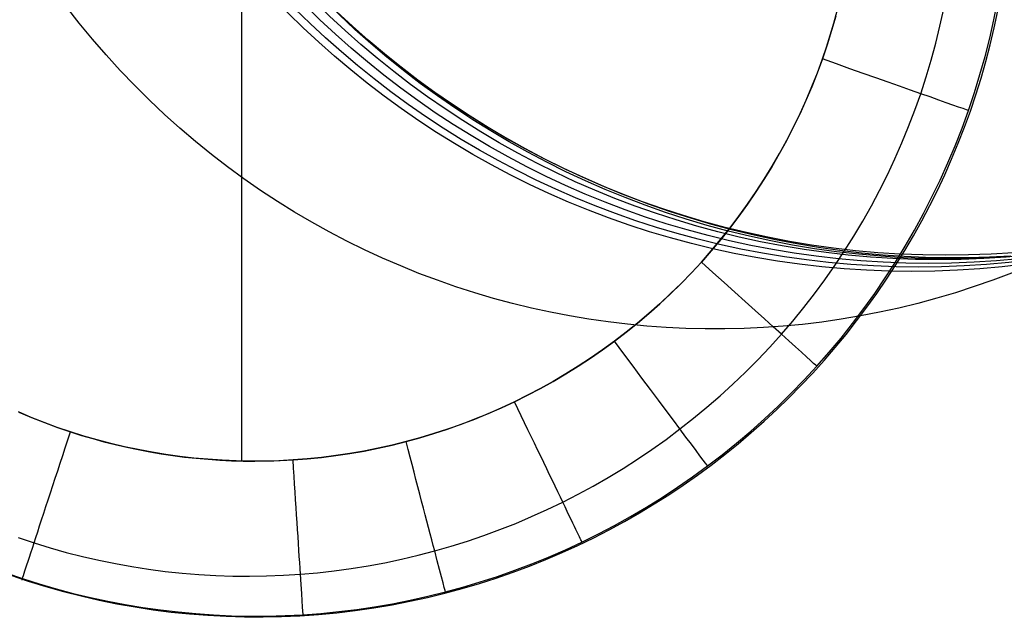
# Model space of a CAD drawing. Extents: x 35614 to 36526, y 4034 to 4838.
# Tile 1 of 79: x 35781 to 35800, y 4123 to 4135. Entities that reach past the tile are written whole.
import ezdxf

# ---------------------------------------------------------------- set-up
doc = ezdxf.new("R2010")
doc.units = 0
doc.layers.add('PREDEFINITO', color=7, linetype='CONTINUOUS')

msp = doc.modelspace()

# ---------------------------------------------------------------- linework, layer by layer
at = {"layer": 'PREDEFINITO'}
for p, q in [((35784.89645224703, 4126.507074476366, -506.3228294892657), (35784.89645224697, 4149.305153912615, -506.3226989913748)), ((35798.35073293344, 4134.890665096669, -505.5644587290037), (35798.42301647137, 4135.22191095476, -505.5676706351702)), ((35799.38874441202, 4135.012317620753, -503.6824784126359), (35799.4600978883, 4135.369371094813, -503.6918913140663)), ((35786.7523815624, 4135.141805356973, -171.6564491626), (35787.08689177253, 4134.834398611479, -171.6564491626)), ((35796.34204457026, 4135.08271992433, -506.322775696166), (35796.26347265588, 4134.805075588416, -506.322777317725)), ((35796.30468753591, 4134.947369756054, -506.3227764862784), (35796.36828522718, 4135.181860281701, -506.3227751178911)), ((35799.39760038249, 4134.854176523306, -503.6765999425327), (35799.46757175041, 4135.182434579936, -503.6855976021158)), ((35787.08689177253, 4134.834398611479, -171.6564491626), (35787.42802190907, 4134.537194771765, -171.6564491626)), ((35796.23630797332, 4134.714870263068, -506.3227778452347), (35796.30468753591, 4134.947369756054, -506.3227764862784)), ((35798.27024732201, 4134.561450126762, -505.5611778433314), (35798.35073293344, 4134.890665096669, -505.5644587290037)), ((35799.30850005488, 4134.657379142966, -503.6728675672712), (35799.38874441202, 4135.012317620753, -503.6824784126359)), ((35799.32015912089, 4134.528387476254, -503.6674529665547), (35799.39760038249, 4134.854176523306, -503.6765999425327)), ((35796.163236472, 4134.484572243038, -506.3227791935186), (35796.23630797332, 4134.714870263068, -506.3227778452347)), ((35796.26347265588, 4134.805075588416, -506.322777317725), (35796.17796787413, 4134.529665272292, -506.3227789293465)), ((35799.21941566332, 4134.304797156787, -503.6630647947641), (35799.30850005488, 4134.657379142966, -503.6728675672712)), ((35787.42802190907, 4134.537194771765, -171.6564491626), (35787.77545770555, 4134.250241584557, -171.6564491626)), ((35796.17796787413, 4134.529665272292, -506.3227789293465), (35796.08557117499, 4134.256680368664, -506.3227805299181)), ((35796.085571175, 4134.256680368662, -506.322780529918), (35796.163236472, 4134.484572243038, -506.3227791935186)), ((35798.18160058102, 4134.234486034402, -505.5578296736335), (35798.27024732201, 4134.561450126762, -505.5611778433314)), ((35799.23533250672, 4134.205173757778, -503.6581612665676), (35799.32015912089, 4134.528387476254, -503.6674529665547)), ((35799.12154208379, 4133.954813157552, -503.6530761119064), (35799.21941566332, 4134.304797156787, -503.6630647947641)), ((35787.77545770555, 4134.250241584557, -171.6564491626), (35788.12888837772, 4133.973582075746, -171.6564491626)), ((35796.08557117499, 4134.256680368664, -506.3227805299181), (35795.98633565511, 4133.98630439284, -506.3227821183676)), ((35795.98831665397, 4133.991507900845, -506.3227820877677), (35796.085571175, 4134.256680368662, -506.322780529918)), ((35798.08483365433, 4133.909992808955, -505.5544159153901), (35798.18160058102, 4134.234486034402, -505.5578296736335)), ((35799.14320508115, 4133.884641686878, -503.6487294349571), (35799.23533250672, 4134.205173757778, -503.6581612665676)), ((35788.12888837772, 4133.973582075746, -171.6564491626), (35788.48800661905, 4133.707254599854, -171.6564491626)), ((35795.98633565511, 4133.98630439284, -506.3227821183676), (35795.8803629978, 4133.718689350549, -506.322783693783)), ((35795.88398007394, 4133.727526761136, -506.3227836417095), (35795.98831665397, 4133.991507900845, -506.3227820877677)), ((35797.97998748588, 4133.588190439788, -505.5509382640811), (35798.08483365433, 4133.909992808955, -505.5544159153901)), ((35799.01493016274, 4133.607668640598, -503.6429075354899), (35799.12154208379, 4133.954813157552, -503.6530761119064)), ((35799.0438613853, 4133.566897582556, -503.6391620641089), (35799.14320508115, 4133.884641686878, -503.6487294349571)), ((35788.48800661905, 4133.707254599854, -171.6564491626), (35788.85250859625, 4133.45129288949, -171.6564491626)), ((35795.8803629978, 4133.718689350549, -506.322783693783), (35795.76776703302, 4133.453979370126, -506.3227852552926)), ((35795.77263532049, 4133.465081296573, -506.3227851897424), (35795.88398007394, 4133.727526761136, -506.3227836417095)), ((35797.86711686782, 4133.269290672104, -505.5473985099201), (35797.97998748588, 4133.588190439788, -505.5509382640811)), ((35798.8996307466, 4133.263605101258, -503.6325650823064), (35799.01493016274, 4133.607668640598, -503.6429075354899)), ((35798.93738596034, 4133.252047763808, -503.6294637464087), (35799.0438613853, 4133.566897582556, -503.6391620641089)), ((35788.85250859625, 4133.45129288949, -171.6564491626), (35789.22209394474, 4133.205726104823, -171.6564491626)), ((35795.76776703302, 4133.453979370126, -506.3227852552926), (35795.64866159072, 4133.192318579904, -506.3227868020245)), ((35795.65437482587, 4133.204515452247, -506.3227867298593), (35795.77263532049, 4133.465081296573, -506.3227851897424)), ((35789.22209394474, 4133.205726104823, -171.6564491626), (35789.59646576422, 4132.97057888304, -171.6564491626)), ((35795.64866159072, 4133.192318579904, -506.3227868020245), (35795.52316050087, 4132.933851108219, -506.322788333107)), ((35795.52930939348, 4132.946171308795, -506.3227882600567), (35795.65437482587, 4133.204515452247, -506.3227867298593)), ((35797.74633198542, 4132.953472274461, -505.5437988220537), (35797.86711686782, 4133.269290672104, -505.5473985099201)), ((35798.77570995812, 4132.922853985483, -503.6220549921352), (35798.8996307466, 4133.263605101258, -503.6325650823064)), ((35798.82386334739, 4132.940198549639, -503.6196390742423), (35798.93738596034, 4133.252047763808, -503.6294637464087)), ((35789.59646576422, 4132.97057888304, -171.6564491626), (35789.97533061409, 4132.745871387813, -171.6564491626)), ((35795.52316050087, 4132.933851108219, -506.322788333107), (35795.39137759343, 4132.678721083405, -506.3227898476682)), ((35795.39756790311, 4132.690387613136, -506.3227897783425), (35795.52930939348, 4132.946171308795, -506.3227882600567)), ((35797.61775687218, 4132.640905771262, -505.5401414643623), (35797.74633198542, 4132.953472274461, -505.5437988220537)), ((35798.70337808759, 4132.631456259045, -503.6096926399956), (35798.82386334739, 4132.940198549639, -503.6196390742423)), ((35789.97533061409, 4132.745871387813, -171.6564491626), (35790.35839850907, 4132.531619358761, -171.6564491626)), ((35798.64329502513, 4132.585606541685, -503.6113843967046), (35798.77570995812, 4132.922853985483, -503.6220549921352)), ((35795.39137759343, 4132.678721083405, -506.3227898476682), (35795.25342669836, 4132.427072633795, -506.3227913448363)), ((35795.25929689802, 4132.437498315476, -506.3227912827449), (35795.39756790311, 4132.690387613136, -506.3227897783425)), ((35797.48151556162, 4132.331761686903, -505.5364287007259), (35797.61775687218, 4132.640905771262, -505.5401414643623)), ((35798.50252845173, 4132.252043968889, -503.6005606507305), (35798.64329502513, 4132.585606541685, -503.6113843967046)), ((35798.5760147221, 4132.32592721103, -503.5996290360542), (35798.70337808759, 4132.631456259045, -503.6096926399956)), ((35790.35839850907, 4132.531619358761, -171.6564491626), (35790.74538291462, 4132.327834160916, -171.6564491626)), ((35795.25342669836, 4132.427072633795, -506.3227913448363), (35795.10942164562, 4132.179049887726, -506.3227928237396)), ((35795.11466005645, 4132.18783112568, -506.3227927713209), (35795.25929689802, 4132.437498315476, -506.3227912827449)), ((35790.74538291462, 4132.327834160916, -171.6564491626), (35791.13600074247, 4132.134522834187, -171.6564491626)), ((35795.10942164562, 4132.179049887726, -506.3227928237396), (35794.95947626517, 4131.934796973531, -506.3227942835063)), ((35794.96383755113, 4131.941706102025, -506.3227942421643), (35795.11466005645, 4132.18783112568, -506.3227927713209)), ((35797.33773208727, 4132.026210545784, -505.5326627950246), (35797.48151556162, 4132.331761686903, -505.5364287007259)), ((35798.353552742, 4131.922347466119, -503.5895911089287), (35798.50252845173, 4132.252043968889, -503.6005606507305)), ((35798.44185779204, 4132.023717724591, -503.5894528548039), (35798.5760147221, 4132.32592721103, -503.5996290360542)), ((35791.13600074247, 4132.134522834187, -171.6564491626), (35791.52997234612, 4131.951688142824, -171.6564491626)), ((35797.18653048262, 4131.724422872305, -505.5288460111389), (35797.33773208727, 4132.026210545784, -505.5326627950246)), ((35798.30099183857, 4131.724934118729, -503.5791686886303), (35798.44185779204, 4132.023717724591, -503.5894528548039)), ((35791.52997234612, 4131.951688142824, -171.6564491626), (35791.92702151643, 4131.779328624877, -171.6564491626)), ((35794.95947626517, 4131.934796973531, -506.3227942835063), (35794.80370438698, 4131.694458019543, -506.3227957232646)), ((35794.80702530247, 4131.699434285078, -506.3227956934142), (35794.96383755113, 4131.941706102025, -506.3227942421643)), ((35798.19651040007, 4131.596698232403, -503.578483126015), (35798.353552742, 4131.922347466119, -503.5895911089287)), ((35791.92702151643, 4131.779328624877, -171.6564491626), (35792.32687547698, 4131.617438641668, -171.6564491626)), ((35792.32687547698, 4131.617438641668, -171.6564491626), (35792.72926487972, 4131.466008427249, -171.6564491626)), ((35794.80370438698, 4131.694458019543, -506.3227957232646), (35794.642219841, 4131.458177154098, -506.3227971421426)), ((35794.6444341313, 4131.461316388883, -506.3227971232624), (35794.80702530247, 4131.699434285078, -506.3227956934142)), ((35797.02803478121, 4131.426569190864, -505.5249806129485), (35797.18653048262, 4131.724422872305, -505.5288460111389)), ((35798.15350140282, 4131.429682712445, -503.5687811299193), (35798.30099183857, 4131.724934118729, -503.5791686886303)), ((35792.72926487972, 4131.466008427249, -171.6564491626), (35793.13392380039, 4131.325024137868, -171.6564491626)), ((35794.642219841, 4131.458177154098, -506.3227971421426), (35794.47513645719, 4131.226098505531, -506.3227985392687)), ((35794.47628881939, 4131.227641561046, -506.3227985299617), (35794.6444341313, 4131.461316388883, -506.3227971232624)), ((35796.86236901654, 4131.132820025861, -505.5210688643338), (35797.02803478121, 4131.426569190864, -505.5249806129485)), ((35797.99947102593, 4131.138069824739, -503.5582947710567), (35798.15350140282, 4131.429682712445, -503.5687811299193)), ((35798.03154393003, 4131.275277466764, -503.5672440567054), (35798.19651040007, 4131.596698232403, -503.578483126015)), ((35793.13392380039, 4131.325024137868, -171.6564491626), (35793.54058973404, 4131.194467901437, -171.6564491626)), ((35794.47513645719, 4131.226098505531, -506.3227985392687), (35794.30256806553, 4130.998366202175, -506.3227999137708)), ((35794.30282708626, 4130.998686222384, -506.322799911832), (35794.47628881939, 4131.227641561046, -506.3227985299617)), ((35797.858795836, 4130.95826636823, -503.5558812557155), (35798.03154393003, 4131.275277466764, -503.5672440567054)), ((35793.54058973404, 4131.194467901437, -171.6564491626), (35793.94900359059, 4131.074317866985, -171.6564491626)), ((35793.94900359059, 4131.074317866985, -171.6564491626), (35794.35890969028, 4130.964548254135, -171.6564491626)), ((35796.68965722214, 4130.843345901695, -505.5171130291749), (35796.86236901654, 4131.132820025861, -505.5210688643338)), ((35797.83898524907, 4130.85020177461, -503.5477142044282), (35797.99947102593, 4131.138069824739, -503.5582947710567)), ((35794.12429849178, 4130.774712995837, -506.3228012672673), (35794.30282708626, 4130.998686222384, -506.322799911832)), ((35794.30256806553, 4130.998366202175, -506.3227999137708), (35794.12462849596, 4130.775124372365, -506.3228012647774)), ((35794.35890969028, 4130.964548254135, -171.6564491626), (35794.77005575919, 4130.865129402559, -171.6564491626)), ((35794.77005575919, 4130.865129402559, -171.6564491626), (35795.18219292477, 4130.776027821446, -171.6564491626)), ((35797.67212861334, 4130.566184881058, -503.5370440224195), (35797.83898524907, 4130.85020177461, -503.5477142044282)), ((35797.67840862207, 4130.645846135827, -503.5444020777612), (35797.858795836, 4130.95826636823, -503.5558812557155)), ((35793.94096327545, 4130.555969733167, -506.322802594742), (35794.12429849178, 4130.774712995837, -506.3228012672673)), ((35794.12462849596, 4130.775124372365, -506.3228012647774), (35793.94143157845, 4130.556517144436, -506.3228025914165)), ((35795.18219292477, 4130.776027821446, -171.6564491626), (35795.59507571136, 4130.697206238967, -171.6564491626)), ((35795.59507571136, 4130.697206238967, -171.6564491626), (35796.00846203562, 4130.628623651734, -171.6564491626)), ((35796.51002343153, 4130.558317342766, -505.5131153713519), (35796.68965722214, 4130.843345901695, -505.5171130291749)), ((35793.94143157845, 4130.556517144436, -506.3228025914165), (35793.75309114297, 4130.34268864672, -506.3228038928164)), ((35793.75309114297, 4130.342688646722, -506.322803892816), (35793.94096327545, 4130.555969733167, -506.322802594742)), ((35796.00846203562, 4130.628623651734, -171.6564491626), (35796.42211320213, 4130.570235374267, -171.6564491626)), ((35796.32359167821, 4130.27790487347, -505.5090781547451), (35796.51002343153, 4130.558317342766, -505.5131153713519)), ((35796.42211320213, 4130.570235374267, -171.6564491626), (35796.83579389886, 4130.521993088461, -171.6564491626)), ((35796.83579389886, 4130.521993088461, -171.6564491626), (35797.24927219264, 4130.483844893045, -171.6564491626)), ((35797.24927219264, 4130.483844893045, -171.6564491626), (35797.66231952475, 4130.455735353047, -171.6564491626)), ((35797.49052479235, 4130.338197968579, -503.5328138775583), (35797.67840862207, 4130.645846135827, -503.5444020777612)), ((35797.49898565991, 4130.286125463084, -503.5262888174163), (35797.67212861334, 4130.566184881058, -503.5370440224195)), ((35793.75309114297, 4130.34268864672, -506.3228038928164), (35793.55972500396, 4130.133773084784, -506.3228051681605)), ((35793.56109419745, 4130.135216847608, -506.3228051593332), (35793.75309114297, 4130.342688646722, -506.322803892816)), ((35796.13048599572, 4130.00227901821, -505.5050036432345), (35796.32359167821, 4130.27790487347, -505.5090781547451)), ((35797.29528685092, 4130.035503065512, -503.5211240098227), (35797.49052479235, 4130.338197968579, -503.5328138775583)), ((35797.31964092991, 4130.010129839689, -503.5154531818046), (35797.49898565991, 4130.286125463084, -503.5262888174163)), ((35797.66231952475, 4130.455735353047, -171.6564491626), (35798.07471070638, 4130.437605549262, -171.6564491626)), ((35798.07471070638, 4130.437605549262, -171.6564491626), (35798.48622391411, 4130.429393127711, -171.6564491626)), ((35798.48622391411, 4130.429393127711, -171.6564491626), (35798.89664068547, 4130.431032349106, -171.6564491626)), ((35798.89664068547, 4130.431032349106, -171.6564491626), (35799.30574591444, 4130.442454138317, -171.6564491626)), ((35799.30574591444, 4130.442454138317, -171.6564491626), (35799.71332784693, 4130.463586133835, -171.6564491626)), ((35793.55972500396, 4130.133773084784, -506.3228051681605), (35793.36146691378, 4129.9298649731, -506.3228064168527)), ((35793.3636521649, 4129.932059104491, -506.322806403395), (35793.56109419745, 4130.135216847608, -506.3228051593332)), ((35793.36146691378, 4129.9298649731, -506.3228064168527), (35793.15845460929, 4129.731048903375, -506.3228076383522)), ((35793.16096923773, 4129.733453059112, -506.3228076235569), (35793.3636521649, 4129.932059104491, -506.322806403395)), ((35795.93083041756, 4129.731610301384, -505.5008941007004), (35796.13048599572, 4130.00227901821, -505.5050036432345)), ((35797.09283730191, 4129.737942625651, -503.5093398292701), (35797.29528685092, 4130.035503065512, -503.5211240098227)), ((35797.13417896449, 4129.738304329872, -503.5045417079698), (35797.31964092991, 4130.010129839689, -503.5154531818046)), ((35793.15845460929, 4129.731048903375, -506.3228076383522), (35792.95082582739, 4129.537409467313, -506.3228088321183)), ((35792.95326185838, 4129.53962694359, -506.3228088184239), (35793.16096923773, 4129.733453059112, -506.3228076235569)), ((35795.72474897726, 4129.466069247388, -505.4967517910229), (35795.93083041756, 4129.731610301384, -505.5008941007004)), ((35796.88331864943, 4129.445697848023, -503.4974686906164), (35797.09283730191, 4129.737942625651, -503.5093398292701)), ((35796.9426843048, 4129.470755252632, -503.4935589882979), (35797.13417896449, 4129.738304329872, -503.5045417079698)), ((35792.95082582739, 4129.537409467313, -506.3228088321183), (35792.7387183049, 4129.349031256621, -506.3228099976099)), ((35792.74075795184, 4129.350798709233, -506.3228099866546), (35792.95326185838, 4129.53962694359, -506.3228088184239)), ((35792.7387183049, 4129.349031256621, -506.3228099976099), (35792.52226977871, 4129.165998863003, -506.3228111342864)), ((35792.52369609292, 4129.167175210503, -506.3228111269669), (35792.74075795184, 4129.350798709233, -506.3228099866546)), ((35795.51236570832, 4129.205826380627, -505.4925789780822), (35795.72474897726, 4129.466069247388, -505.4967517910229)), ((35796.66687339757, 4129.158949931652, -503.4855179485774), (35796.88331864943, 4129.445697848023, -503.4974686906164)), ((35796.74524149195, 4129.207588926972, -503.4825096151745), (35796.9426843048, 4129.470755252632, -503.4935589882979)), ((35792.52226977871, 4129.165998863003, -506.3228111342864), (35792.30161798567, 4128.988396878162, -506.3228122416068)), ((35792.30232461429, 4128.988951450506, -506.3228122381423), (35792.52369609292, 4129.167175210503, -506.3228111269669)), ((35795.29380464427, 4128.951052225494, -505.4883779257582), (35795.51236570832, 4129.205826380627, -505.4925789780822)), ((35796.44364405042, 4128.877880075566, -503.4734949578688), (35796.66687339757, 4129.158949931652, -503.4855179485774)), ((35796.54193506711, 4128.948911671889, -503.4713981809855), (35796.74524149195, 4129.207588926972, -503.4825096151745)), ((35792.07690066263, 4128.816309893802, -506.322813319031), (35792.30232461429, 4128.988951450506, -506.3228122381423)), ((35792.30161798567, 4128.988396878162, -506.3228122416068), (35792.07690066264, 4128.816309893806, -506.3228133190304)), ((35795.06919490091, 4128.701906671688, -505.4841509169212), (35795.29380464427, 4128.951052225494, -505.4883779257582)), ((35796.33284957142, 4128.694829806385, -503.4602292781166), (35796.54193506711, 4128.948911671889, -503.4713981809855)), ((35792.07690066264, 4128.816309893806, -506.3228133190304), (35791.84826104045, 4128.649823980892, -506.3228143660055)), ((35791.84915440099, 4128.65045824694, -506.3228143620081), (35792.07690066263, 4128.816309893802, -506.322813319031)), ((35796.21377311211, 4128.602669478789, -503.4614070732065), (35796.44364405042, 4128.877880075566, -503.4734949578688)), ((35791.84826104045, 4128.649823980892, -506.3228143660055), (35791.61586432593, 4128.489031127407, -506.3228153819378)), ((35791.61709836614, 4128.489863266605, -506.3228153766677), (35791.84915440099, 4128.65045824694, -506.3228143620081)), ((35794.83868592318, 4128.458507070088, -505.4799003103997), (35795.06919490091, 4128.701906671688, -505.4841509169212)), ((35795.97740308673, 4128.333499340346, -503.4492616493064), (35796.21377311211, 4128.602669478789, -503.4614070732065)), ((35796.11806954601, 4128.44544964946, -503.4490074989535), (35796.33284957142, 4128.694829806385, -503.4602292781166)), ((35791.61586432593, 4128.489031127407, -506.3228153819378), (35791.37988121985, 4128.334024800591, -506.322816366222)), ((35791.38103819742, 4128.334764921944, -506.3228163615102), (35791.61709836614, 4128.489863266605, -506.3228153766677)), ((35794.60243223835, 4128.220960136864, -505.4756284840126), (35794.83868592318, 4128.458507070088, -505.4799003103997)), ((35795.89767953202, 4128.200877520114, -503.437737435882), (35796.11806954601, 4128.44544964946, -503.4490074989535)), ((35791.37988121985, 4128.334024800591, -506.322816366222), (35791.14048242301, 4128.184898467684, -506.322817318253)), ((35791.14129172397, 4128.185388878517, -506.3228173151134), (35791.38103819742, 4128.334764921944, -506.3228163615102)), ((35794.36058837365, 4127.989372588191, -505.4713378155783), (35794.60243223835, 4128.220960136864, -505.4756284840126)), ((35795.6717640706, 4127.961219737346, -503.4264236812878), (35795.89767953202, 4128.200877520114, -503.437737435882)), ((35795.73468144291, 4128.070538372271, -503.4370659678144), (35795.97740308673, 4128.333499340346, -503.4492616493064)), ((35790.65206352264, 4127.904628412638, -506.322819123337), (35790.89818754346, 4128.04194540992, -506.3228182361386)), ((35790.89783863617, 4128.041745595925, -506.3228182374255), (35790.65212056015, 4127.904659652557, -506.3228191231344)), ((35791.14048242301, 4128.184898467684, -506.322817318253), (35790.89783863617, 4128.041745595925, -506.3228182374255)), ((35790.89818754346, 4128.04194540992, -506.3228182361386), (35791.14129172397, 4128.185388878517, -506.3228173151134)), ((35795.4857755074, 4127.813905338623, -503.4248270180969), (35795.73468144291, 4128.070538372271, -503.4370659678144)), ((35790.40326523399, 4127.773614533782, -506.3228199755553), (35790.65206352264, 4127.904628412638, -506.322819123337)), ((35790.65212056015, 4127.904659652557, -506.3228191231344), (35790.4034988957, 4127.773734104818, -506.3228199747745)), ((35794.11330885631, 4127.763851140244, -505.4670306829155), (35794.36058837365, 4127.989372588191, -505.4713378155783)), ((35795.23085757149, 4127.563706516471, -503.4125517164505), (35795.4857755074, 4127.813905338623, -503.4248270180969)), ((35795.4404077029, 4127.726582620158, -503.4150708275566), (35795.6717640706, 4127.961219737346, -503.4264236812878)), ((35790.15214434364, 4127.649062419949, -506.3228207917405), (35789.89822378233, 4127.530724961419, -506.3228215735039)), ((35789.9003056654, 4127.531665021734, -506.3228215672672), (35790.15214434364, 4127.649062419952, -506.322820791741)), ((35790.4034988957, 4127.773734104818, -506.3228199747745), (35790.15214434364, 4127.649062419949, -506.3228207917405)), ((35790.15214434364, 4127.649062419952, -506.322820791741), (35790.40326523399, 4127.773614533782, -506.3228199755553)), ((35793.86074821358, 4127.544502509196, -505.4627094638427), (35794.11330885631, 4127.763851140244, -505.4670306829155)), ((35795.20369497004, 4127.497072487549, -503.4036834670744), (35795.4404077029, 4127.726582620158, -503.4150708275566)), ((35780.83798641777, 4127.347687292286, -506.3228263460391), (35780.59095019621, 4127.452147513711, -506.3228258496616)), ((35780.59886189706, 4127.448700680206, -506.3228258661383), (35780.84532265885, 4127.344695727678, -506.3228263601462)), ((35789.89822378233, 4127.530724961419, -506.3228215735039), (35789.64188880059, 4127.41874967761, -506.3228223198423)), ((35789.64523454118, 4127.420164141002, -506.3228223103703), (35789.9003056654, 4127.531665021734, -506.3228215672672)), ((35793.60306097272, 4127.331433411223, -505.4583765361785), (35793.86074821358, 4127.544502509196, -505.4627094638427)), ((35794.96171041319, 4127.27279565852, -503.3922661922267), (35795.20369497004, 4127.497072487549, -503.4036834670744)), ((35794.97009992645, 4127.320048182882, -503.4002469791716), (35795.23085757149, 4127.563706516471, -503.4125517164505)), ((35781.08768375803, 4127.249033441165, -506.3228268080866), (35780.83798641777, 4127.347687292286, -506.3228263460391)), ((35780.84532265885, 4127.344695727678, -506.3228263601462), (35781.09361153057, 4127.246777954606, -506.3228268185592)), ((35781.33992647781, 4127.156264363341, -506.3228272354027), (35781.08768375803, 4127.249033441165, -506.3228268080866)), ((35781.09361153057, 4127.246777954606, -506.3228268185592), (35781.34346007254, 4127.155014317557, -506.3228272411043)), ((35789.3832871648, 4127.313151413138, -506.3228230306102), (35789.12256664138, 4127.213945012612, -506.3228237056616)), ((35789.1264088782, 4127.215354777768, -506.3228236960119), (35789.38718276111, 4127.314688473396, -506.32282302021)), ((35789.64188880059, 4127.41874967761, -506.3228223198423), (35789.3832871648, 4127.313151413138, -506.3228230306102)), ((35789.38718276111, 4127.314688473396, -506.32282302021), (35789.64523454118, 4127.420164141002, -506.3228223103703)), ((35793.34040166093, 4127.124750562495, -505.4540342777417), (35793.60306097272, 4127.331433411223, -505.4583765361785)), ((35794.70367486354, 4127.083036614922, -503.3879197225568), (35794.97009992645, 4127.320048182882, -503.4002469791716)), ((35794.71453857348, 4127.053858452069, -503.3808235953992), (35794.96171041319, 4127.27279565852, -503.3922661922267)), ((35781.59459883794, 4127.069458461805, -506.3228276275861), (35781.33992647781, 4127.156264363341, -506.3228272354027)), ((35781.34346007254, 4127.155014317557, -506.3228272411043), (35781.59459883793, 4127.069458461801, -506.322827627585)), ((35781.85157993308, 4126.988687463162, -506.3228279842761), (35781.59459883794, 4127.069458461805, -506.3228276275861)), ((35781.59459883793, 4127.069458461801, -506.322827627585), (35781.80780748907, 4127.001967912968, -506.3228279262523)), ((35788.85987499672, 4127.121145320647, -506.3228243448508), (35788.59535999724, 4127.034767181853, -506.3228249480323)), ((35788.59775762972, 4127.03551815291, -506.3228249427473), (35788.86317734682, 4127.122267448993, -506.3228243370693)), ((35789.12256664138, 4127.213945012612, -506.3228237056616), (35788.85987499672, 4127.121145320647, -506.3228243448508)), ((35788.86317734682, 4127.122267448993, -506.3228243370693), (35789.1264088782, 4127.215354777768, -506.3228236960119)), ((35793.07293142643, 4126.924562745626, -505.4496851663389), (35793.34040166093, 4127.124750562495, -505.4540342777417)), ((35794.43175467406, 4126.852778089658, -503.3755768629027), (35794.70367486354, 4127.083036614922, -503.3879197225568)), ((35794.46226399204, 4126.840367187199, -503.369360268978), (35794.71453857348, 4127.053858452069, -503.3808235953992)), ((35781.80780748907, 4127.001967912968, -506.3228279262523), (35782.02295136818, 4126.938542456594, -506.322828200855)), ((35782.11072819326, 4126.913996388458, -506.3228283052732), (35781.85157993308, 4126.988687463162, -506.3228279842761)), ((35782.02295136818, 4126.938542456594, -506.322828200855), (35782.23987623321, 4126.879250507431, -506.322828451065)), ((35782.37189688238, 4126.845423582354, -506.3228285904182), (35782.11072819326, 4126.913996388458, -506.3228283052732)), ((35782.23987623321, 4126.879250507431, -506.322828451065), (35782.4584241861, 4126.824154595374, -506.3228286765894)), ((35788.06145099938, 4126.88133494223, -506.3228260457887), (35787.79235595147, 4126.814311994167, -506.3228265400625)), ((35787.79310646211, 4126.814489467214, -506.3228265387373), (35788.06145099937, 4126.881334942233, -506.322826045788)), ((35788.06145099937, 4126.881334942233, -506.322826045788), (35788.33042327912, 4126.955185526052, -506.3228255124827)), ((35788.32916940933, 4126.954825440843, -506.3228255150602), (35788.06145099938, 4126.88133494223, -506.3228260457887)), ((35788.59535999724, 4127.034767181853, -506.3228249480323), (35788.32916940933, 4126.954825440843, -506.3228255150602)), ((35788.33042327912, 4126.955185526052, -506.3228255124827), (35788.59775762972, 4127.03551815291, -506.3228249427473)), ((35792.80083790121, 4126.730987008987, -505.4453320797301), (35793.07293142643, 4126.924562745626, -505.4496851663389)), ((35782.63493926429, 4126.783007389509, -506.322828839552), (35782.37189688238, 4126.845423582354, -506.3228285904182)), ((35782.4584241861, 4126.824154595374, -506.3228286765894), (35782.67843404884, 4126.773311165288, -506.3228288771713)), ((35782.89970860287, 4126.726786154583, -506.3228290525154), (35782.63493926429, 4126.783007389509, -506.322828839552)), ((35782.67843404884, 4126.773311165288, -506.3228288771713), (35782.89974175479, 4126.726770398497, -506.3228290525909)), ((35783.16605816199, 4126.676798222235, -506.3228292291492), (35782.89970860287, 4126.726786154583, -506.3228290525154)), ((35782.89974175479, 4126.726770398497, -506.3228290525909), (35783.12218075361, 4126.68457605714, -506.322829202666)), ((35783.12218075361, 4126.68457605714, -506.322829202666), (35783.34558242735, 4126.646765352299, -506.3228293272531)), ((35783.43384120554, 4126.633081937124, -506.3228293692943), (35783.16605816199, 4126.676798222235, -506.3228292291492)), ((35787.25069877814, 4126.69975886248, -506.3228274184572), (35786.97847319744, 4126.652275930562, -506.3228278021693)), ((35786.97887067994, 4126.652340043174, -506.3228278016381), (35787.25148697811, 4126.699905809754, -506.3228274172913)), ((35787.52204912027, 4126.753778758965, -506.3228269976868), (35787.25069877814, 4126.69975886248, -506.3228274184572)), ((35787.25148697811, 4126.699905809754, -506.3228274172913), (35787.52300944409, 4126.753981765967, -506.3228269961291)), ((35787.79235595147, 4126.814311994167, -506.3228265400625), (35787.52204912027, 4126.753778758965, -506.3228269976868)), ((35787.52300944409, 4126.753981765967, -506.3228269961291), (35787.79310646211, 4126.814489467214, -506.3228265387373)), ((35792.5243153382, 4126.544142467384, -505.4409779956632), (35792.80083790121, 4126.730987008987, -505.4453320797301)), ((35794.15451164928, 4126.629378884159, -503.3632253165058), (35794.43175467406, 4126.852778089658, -503.3755768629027)), ((35794.20497121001, 4126.632428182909, -503.3578808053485), (35794.46226399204, 4126.840367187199, -503.369360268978)), ((35783.34558242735, 4126.646765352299, -506.3228293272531), (35783.56977651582, 4126.613368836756, -506.3228294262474)), ((35783.70291099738, 4126.59567564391, -506.3228294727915), (35783.43384120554, 4126.633081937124, -506.3228293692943)), ((35783.56977651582, 4126.613368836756, -506.3228294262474), (35783.79459154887, 4126.584410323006, -506.322829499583)), ((35783.9731208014, 4126.564617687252, -506.3228295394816), (35783.70291099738, 4126.59567564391, -506.3228294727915)), ((35783.79459154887, 4126.584410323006, -506.322829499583), (35784.01985528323, 4126.559906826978, -506.3228295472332)), ((35784.24432388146, 4126.539946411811, -506.3228295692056), (35783.9731208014, 4126.564617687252, -506.3228295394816)), ((35784.01985528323, 4126.559906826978, -506.3228295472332), (35784.24539514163, 4126.539868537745, -506.3228295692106)), ((35784.51637350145, 4126.521700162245, -506.3228295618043), (35784.24432388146, 4126.539946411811, -506.3228295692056)), ((35784.24539514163, 4126.539868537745, -506.3228295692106), (35784.47103865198, 4126.524298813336, -506.3228295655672)), ((35784.47103865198, 4126.524298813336, -506.3228295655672), (35784.69661388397, 4126.513194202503, -506.3228295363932)), ((35784.78912292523, 4126.509917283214, -506.3228295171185), (35784.51637350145, 4126.521700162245, -506.3228295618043)), ((35784.69661388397, 4126.513194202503, -506.3228295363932), (35784.92194988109, 4126.506544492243, -506.3228294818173)), ((35785.06242541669, 4126.504636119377, -506.322829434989), (35784.78912292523, 4126.509917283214, -506.3228295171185)), ((35784.92194988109, 4126.506544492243, -506.3228294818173), (35785.14687708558, 4126.504332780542, -506.322829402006)), ((35785.33613423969, 4126.505895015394, -506.3228293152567), (35785.06242541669, 4126.504636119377, -506.322829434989)), ((35785.14687708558, 4126.504332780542, -506.322829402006), (35785.51594921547, 4126.510298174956, -506.3228292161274)), ((35785.61010265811, 4126.513732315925, -506.3228291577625), (35785.33613423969, 4126.505895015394, -506.3228293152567)), ((35785.51594921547, 4126.510298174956, -506.3228292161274), (35785.88418393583, 4126.528186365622, -506.322828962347)), ((35785.88418393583, 4126.528186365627, -506.3228289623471), (35785.61010265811, 4126.513732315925, -506.3228291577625)), ((35786.15822774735, 4126.549285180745, -506.322828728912), (35785.88418393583, 4126.528186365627, -506.3228289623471)), ((35785.88418393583, 4126.528186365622, -506.322828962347), (35786.15781527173, 4126.549248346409, -506.3228287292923)), ((35786.15781527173, 4126.549248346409, -506.3228287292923), (35786.43169786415, 4126.576973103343, -506.322828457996)), ((35786.43206940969, 4126.577015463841, -506.3228284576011), (35786.15822774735, 4126.549285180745, -506.322828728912)), ((35786.43169786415, 4126.576973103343, -506.322828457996), (35786.70549540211, 4126.611347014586, -506.3228281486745)), ((35786.7055406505, 4126.611353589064, -506.3228281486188), (35786.43206940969, 4126.577015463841, -506.3228284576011)), ((35786.70549540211, 4126.611347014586, -506.3228281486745), (35786.97887067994, 4126.652340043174, -506.3228278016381)), ((35786.97847319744, 4126.652275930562, -506.3228278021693), (35786.7055406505, 4126.611353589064, -506.3228281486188)), ((35792.24355799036, 4126.364148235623, -505.4366258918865), (35792.5243153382, 4126.544142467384, -505.4409779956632)), ((35793.87211808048, 4126.412945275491, -503.3508719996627), (35794.15451164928, 4126.629378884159, -503.3632253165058)), ((35793.94274476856, 4126.430147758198, -503.3463897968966), (35794.20497121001, 4126.632428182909, -503.3578808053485)), ((35791.95876011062, 4126.191123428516, -505.432278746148), (35792.24355799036, 4126.364148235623, -505.4366258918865)), ((35793.58475325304, 4126.203585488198, -503.3385240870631), (35793.87211808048, 4126.412945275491, -503.3508719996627)), ((35793.67566920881, 4126.233632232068, -503.3348918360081), (35793.94274476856, 4126.430147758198, -503.3463897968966)), ((35791.67011595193, 4126.025187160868, -505.4279395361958), (35791.95876011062, 4126.191123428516, -505.432278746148)), ((35793.2926244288, 4126.001415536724, -503.326189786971), (35793.58475325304, 4126.203585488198, -503.3385240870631)), ((35793.4038290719, 4126.042987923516, -503.3233915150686), (35793.67566920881, 4126.233632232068, -503.3348918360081)), ((35791.37781976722, 4125.866458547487, -505.4236112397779), (35791.67011595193, 4126.025187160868, -505.4279395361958)), ((35792.99594586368, 4125.806553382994, -503.3138775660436), (35793.2926244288, 4126.001415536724, -503.326189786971)), ((35793.12730889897, 4125.858321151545, -503.3118934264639), (35793.4038290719, 4126.042987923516, -503.3233915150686)), ((35791.08206580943, 4125.71505670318, -505.4192968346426), (35791.37781976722, 4125.866458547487, -505.4236112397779)), ((35792.69493181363, 4125.619116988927, -503.301595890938), (35792.99594586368, 4125.806553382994, -503.3138775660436)), ((35792.84619323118, 4125.679738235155, -503.3004021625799), (35793.12730889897, 4125.858321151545, -503.3118934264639)), ((35790.48093508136, 4125.434588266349, -505.4107207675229), (35790.7830450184, 4125.571085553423, -505.4149991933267)), ((35790.7830450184, 4125.571085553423, -505.4149991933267), (35791.08206580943, 4125.71505670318, -505.4192968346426)), ((35792.3897965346, 4125.439224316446, -503.2893532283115), (35792.69493181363, 4125.619116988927, -503.301595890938)), ((35792.56056660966, 4125.507345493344, -503.2889223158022), (35792.84619323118, 4125.679738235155, -503.3004021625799)), ((35790.17591037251, 4125.305592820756, -505.4064639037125), (35790.48093508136, 4125.434588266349, -505.4107207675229)), ((35792.08075428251, 4125.266993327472, -503.2771580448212), (35792.3897965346, 4125.439224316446, -503.2893532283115)), ((35792.27051357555, 4125.341249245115, -503.2774584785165), (35792.56056660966, 4125.507345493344, -503.2889223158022)), ((35789.55781413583, 4125.070219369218, -505.3980242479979), (35789.86814526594, 4125.184127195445, -505.402230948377)), ((35789.86814526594, 4125.184127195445, -505.402230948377), (35790.17591037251, 4125.305592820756, -505.4064639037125)), ((35791.67746643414, 4125.028371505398, -503.2545972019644), (35791.97611866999, 4125.181555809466, -503.2660152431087)), ((35791.76801931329, 4125.102541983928, -503.2650188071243), (35792.08075428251, 4125.266993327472, -503.2771580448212)), ((35791.97611866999, 4125.181555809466, -503.2660152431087), (35792.27051357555, 4125.341249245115, -503.2774584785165)), ((35780.58707906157, 4125.030138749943, -505.3010223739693), (35780.89313650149, 4124.928109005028, -505.3035019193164)), ((35788.93015130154, 4124.865189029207, -505.3896989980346), (35789.24509135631, 4124.963897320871, -505.3938461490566)), ((35789.24509135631, 4124.963897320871, -505.3938461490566), (35789.55781413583, 4125.070219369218, -505.3980242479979)), ((35791.37464140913, 4124.881802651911, -503.2432089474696), (35791.67746643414, 4125.028371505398, -503.2545972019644)), ((35791.4518058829, 4124.945988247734, -503.2529439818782), (35791.76801931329, 4125.102541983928, -503.2650188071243)), ((35780.89313650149, 4124.928109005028, -505.3035019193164), (35781.20184456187, 4124.833450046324, -505.3060727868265)), ((35781.20184456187, 4124.833450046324, -505.3060727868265), (35781.51302608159, 4124.746209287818, -505.308733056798)), ((35788.29432110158, 4124.690727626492, -505.3815070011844), (35788.61316834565, 4124.774122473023, -505.3855851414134)), ((35788.61316834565, 4124.774122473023, -505.3855851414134), (35788.93015130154, 4124.865189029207, -505.3896989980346)), ((35790.80976338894, 4124.65691307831, -503.2290180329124), (35791.13232358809, 4124.797433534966, -503.2409416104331)), ((35791.0677281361, 4124.741955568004, -503.2318550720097), (35791.37464140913, 4124.881802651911, -503.2432089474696)), ((35791.13232358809, 4124.797433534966, -503.2409416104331), (35791.4518058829, 4124.945988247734, -503.2529439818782)), ((35781.51302608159, 4124.746209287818, -505.308733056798), (35781.82649815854, 4124.666424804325, -505.3114806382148)), ((35781.82649815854, 4124.666424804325, -505.3114806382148), (35782.14207789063, 4124.59413467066, -505.3143134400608)), ((35782.14207789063, 4124.59413467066, -505.3143134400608), (35782.45958237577, 4124.52937696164, -505.3172293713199)), ((35787.65182025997, 4124.547106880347, -505.3734688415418), (35787.9738051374, 4124.615042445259, -505.3774673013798)), ((35787.9738051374, 4124.615042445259, -505.3774673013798), (35788.29432110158, 4124.690727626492, -505.3815070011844)), ((35790.44197501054, 4124.482851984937, -503.2092688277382), (35790.75681115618, 4124.60893657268, -503.2205401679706)), ((35790.48431158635, 4124.524445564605, -503.2171791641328), (35790.80976338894, 4124.65691307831, -503.2290180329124)), ((35790.75681115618, 4124.60893657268, -503.2205401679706), (35791.0677281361, 4124.741955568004, -503.2318550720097)), ((35782.45958237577, 4124.52937696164, -505.3172293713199), (35782.77882871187, 4124.472189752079, -505.320226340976)), ((35782.77882871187, 4124.472189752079, -505.320226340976), (35783.09963399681, 4124.422611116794, -505.3233022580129)), ((35783.09963399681, 4124.422611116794, -505.3233022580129), (35783.42181532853, 4124.380679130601, -505.3264550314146)), ((35786.67905021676, 4124.390197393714, -505.361748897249), (35787.00424299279, 4124.434644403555, -505.3656068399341)), ((35787.00424299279, 4124.434644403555, -505.3656068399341), (35787.32856627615, 4124.486960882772, -505.3695144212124)), ((35787.32856627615, 4124.486960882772, -505.3695144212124), (35787.65182025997, 4124.547106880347, -505.3734688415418)), ((35789.82547837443, 4124.283744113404, -503.1937792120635), (35790.15615448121, 4124.40004968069, -503.205430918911)), ((35790.1233042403, 4124.363808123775, -503.1980456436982), (35790.44197501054, 4124.482851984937, -503.2092688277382)), ((35790.15615448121, 4124.40004968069, -503.205430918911), (35790.48431158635, 4124.524445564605, -503.2171791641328)), ((35780.34703189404, 4124.352394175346, -502.9316480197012), (35780.66832028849, 4124.24198276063, -502.9381925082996)), ((35780.44568956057, 4124.30619068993, -502.9340944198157), (35780.78092788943, 4124.193659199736, -502.9407593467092)), ((35780.66832028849, 4124.24198276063, -502.9381925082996), (35780.99250655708, 4124.139179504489, -502.9449865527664)), ((35783.42181532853, 4124.380679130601, -505.3264550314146), (35783.7451898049, 4124.346431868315, -505.3296825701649)), ((35783.7451898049, 4124.346431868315, -505.3296825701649), (35784.06957452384, 4124.319907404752, -505.3329827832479)), ((35784.06957452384, 4124.319907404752, -505.3329827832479), (35784.39478658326, 4124.301143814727, -505.3363535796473)), ((35784.39478658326, 4124.301143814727, -505.3363535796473), (35784.72064308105, 4124.290179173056, -505.339792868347)), ((35784.72064308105, 4124.290179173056, -505.339792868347), (35785.04696111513, 4124.287051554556, -505.343298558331)), ((35785.04696111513, 4124.287051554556, -505.343298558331), (35785.3735577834, 4124.291799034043, -505.346868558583)), ((35785.3735577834, 4124.291799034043, -505.346868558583), (35785.70025018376, 4124.304459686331, -505.3505007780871)), ((35785.70025018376, 4124.304459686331, -505.3505007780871), (35786.02685541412, 4124.325071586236, -505.3541931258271)), ((35786.02685541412, 4124.325071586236, -505.3541931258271), (35786.35318775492, 4124.353659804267, -505.3579433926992)), ((35786.35318775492, 4124.353659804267, -505.3579433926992), (35786.67905021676, 4124.390197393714, -505.361748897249)), ((35789.4747969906, 4124.147267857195, -503.175762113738), (35789.8008833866, 4124.251911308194, -503.1868752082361)), ((35789.49246956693, 4124.175547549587, -503.1822299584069), (35789.82547837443, 4124.283744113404, -503.1937792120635)), ((35789.8008833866, 4124.251911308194, -503.1868752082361), (35790.1233042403, 4124.363808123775, -503.1980456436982)), ((35780.78092788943, 4124.193659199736, -502.9407593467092), (35781.11863001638, 4124.089487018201, -502.9476725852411)), ((35780.99250655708, 4124.139179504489, -502.9449865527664), (35781.31941136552, 4124.044042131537, -502.9520259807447)), ((35781.11863001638, 4124.089487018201, -502.9476725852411), (35781.45863748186, 4123.993702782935, -502.9548303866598)), ((35781.31941136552, 4124.044042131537, -502.9520259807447), (35781.64884862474, 4123.956619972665, -502.9593061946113)), ((35788.81196573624, 4123.960166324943, -503.1537263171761), (35789.14512959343, 4124.049984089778, -503.1647109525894)), ((35788.82019905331, 4123.983556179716, -503.1594624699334), (35789.15731435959, 4124.075478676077, -503.170789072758)), ((35789.14512959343, 4124.049984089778, -503.1647109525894), (35789.4747969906, 4124.147267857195, -503.175762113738)), ((35789.15731435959, 4124.075478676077, -503.170789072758), (35789.49246956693, 4124.175547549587, -503.1822299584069)), ((35781.45863748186, 4123.993702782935, -502.9548303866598), (35781.80079182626, 4123.906335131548, -502.9622290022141)), ((35781.64884862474, 4123.956619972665, -502.9593061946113), (35781.98063224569, 4123.876962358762, -502.9668225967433)), ((35781.80079182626, 4123.906335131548, -502.9622290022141), (35782.14493459, 4123.827412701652, -502.9698646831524)), ((35781.98063224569, 4123.876962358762, -502.9668225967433), (35782.3145761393, 4123.805118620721, -502.9745705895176)), ((35782.14493459, 4123.827412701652, -502.9698646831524), (35782.49090731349, 4123.756964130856, -502.9777336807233)), ((35787.79907400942, 4123.756905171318, -503.1262325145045), (35788.14086844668, 4123.82424028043, -503.1371772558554)), ((35788.13548680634, 4123.803354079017, -503.1319749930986), (35788.47538996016, 4123.877920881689, -503.1428127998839)), ((35788.14086844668, 4123.82424028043, -503.1371772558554), (35788.48131433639, 4123.899800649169, -503.1482562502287)), ((35788.47538996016, 4123.877920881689, -503.1428127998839), (35788.81196573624, 4123.960166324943, -503.1537263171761)), ((35788.48131433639, 4123.899800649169, -503.1482562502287), (35788.82019905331, 4123.983556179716, -503.1594624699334)), ((35782.3145761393, 4123.805118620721, -502.9745705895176), (35782.6504942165, 4123.741138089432, -502.9825455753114)), ((35782.49090731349, 4123.756964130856, -502.9777336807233), (35782.83855153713, 4123.695018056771, -502.9858322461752)), ((35782.6504942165, 4123.741138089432, -502.9825455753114), (35782.98820038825, 4123.685070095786, -502.9907429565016)), ((35782.83855153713, 4123.695018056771, -502.9858322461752), (35783.18770880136, 4123.641603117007, -502.9941566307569)), ((35782.98820038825, 4123.685070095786, -502.9907429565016), (35783.3275085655, 4123.636963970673, -502.9991581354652)), ((35783.18770880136, 4123.641603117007, -502.9941566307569), (35783.53822064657, 4123.596747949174, -503.0027030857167)), ((35783.3275085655, 4123.636963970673, -502.9991581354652), (35783.66823265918, 4123.596869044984, -503.0077865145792)), ((35786.76772566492, 4123.604552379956, -503.0942740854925), (35787.1122899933, 4123.647031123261, -503.1047739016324)), ((35787.08297994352, 4123.625284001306, -503.0995567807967), (35787.43793384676, 4123.67647640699, -503.1102985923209)), ((35787.1122899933, 4123.647031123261, -503.1047739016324), (35787.45614364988, 4123.697825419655, -503.1154290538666)), ((35787.43793384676, 4123.67647640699, -503.1102985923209), (35787.79234081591, 4123.736572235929, -503.1212174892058)), ((35787.45614364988, 4123.697825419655, -503.1154290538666), (35787.79907400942, 4123.756905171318, -503.1262325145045)), ((35787.79234081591, 4123.736572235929, -503.1212174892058), (35788.13548680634, 4123.803354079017, -503.1319749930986)), ((35783.53822064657, 4123.596747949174, -503.0027030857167), (35783.88992861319, 4123.560481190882, -503.0114678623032)), ((35783.66823265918, 4123.596869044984, -503.0077865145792), (35784.01018658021, 4123.564834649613, -503.0166234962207)), ((35783.88992861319, 4123.560481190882, -503.0114678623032), (35784.24267424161, 4123.532831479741, -503.0204472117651)), ((35784.01018658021, 4123.564834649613, -503.0166234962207), (35784.35318423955, 4123.540910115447, -503.0256644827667)), ((35784.24267424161, 4123.532831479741, -503.0204472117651), (35784.59629907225, 4123.513827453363, -503.0296373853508)), ((35784.35318423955, 4123.540910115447, -503.0256644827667), (35784.69703954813, 4123.525144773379, -503.0349048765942)), ((35784.59629907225, 4123.513827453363, -503.0296373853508), (35784.95064464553, 4123.503497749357, -503.039034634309)), ((35784.69703954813, 4123.525144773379, -503.0349048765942), (35785.0415664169, 4123.517587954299, -503.0443400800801)), ((35784.95064464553, 4123.503497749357, -503.039034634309), (35785.30555250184, 4123.501871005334, -503.0486352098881)), ((35785.0415664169, 4123.517587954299, -503.0443400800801), (35785.38657875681, 4123.518288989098, -503.0539654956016)), ((35785.30555250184, 4123.501871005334, -503.0486352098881), (35785.66086418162, 4123.508975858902, -503.0584353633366)), ((35785.38657875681, 4123.518288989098, -503.0539654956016), (35785.73189047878, 4123.527297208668, -503.0637765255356)), ((35785.66086418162, 4123.508975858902, -503.0584353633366), (35786.01642122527, 4123.524840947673, -503.0684313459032)), ((35785.73189047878, 4123.527297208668, -503.0637765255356), (35786.07731549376, 4123.544661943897, -503.073768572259)), ((35786.01642122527, 4123.524840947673, -503.0684313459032), (35786.37206517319, 4123.549494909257, -503.0786194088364)), ((35786.07731549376, 4123.544661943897, -503.073768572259), (35786.42266328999, 4123.570419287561, -503.0839366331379)), ((35786.37206517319, 4123.549494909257, -503.0786194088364), (35786.7276375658, 4123.582966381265, -503.0889958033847)), ((35786.42266328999, 4123.570419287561, -503.0839366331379), (35786.76772566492, 4123.604552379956, -503.0942740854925)), ((35786.7276375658, 4123.582966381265, -503.0889958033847), (35787.08297994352, 4123.625284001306, -503.0995567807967))]:
    msp.add_line(p, q, dxfattribs=at)
at = {"layer": 'PREDEFINITO', "extrusion": (-0.000377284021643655, 3.770200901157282e-06, 0.9999999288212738)}
msp.add_circle((35798.39437092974, 4147.476992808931, -185.1406064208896), 17.00267542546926, dxfattribs=at)
at = {"layer": 'PREDEFINITO', "extrusion": (-6.062921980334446e-05, -0.0002011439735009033, 0.9999999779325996)}
msp.add_circle((35798.5140794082, 4147.392630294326, -213.1580488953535), 17.03165420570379, dxfattribs=at)
at = {"layer": 'PREDEFINITO', "extrusion": (0.002048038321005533, -2.003495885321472e-05, 0.9999979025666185)}
msp.add_circle((35798.47085202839, 4147.243898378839, -221.559052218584), 17.00266817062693, dxfattribs=at)
at = {"layer": 'PREDEFINITO', "extrusion": (0.002779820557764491, -2.765595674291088e-05, 0.9999961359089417)}
msp.add_circle((35798.70465782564, 4147.315850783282, -156.4544365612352), 17.00267206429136, dxfattribs=at)
at = {"layer": 'PREDEFINITO', "extrusion": (0.002014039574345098, -2.01417304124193e-05, 0.9999979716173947)}
msp.add_circle((35798.68465180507, 4147.388998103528, -144.945725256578), 17.00266802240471, dxfattribs=at)
at = {"layer": 'PREDEFINITO', "extrusion": (3.924697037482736e-05, 5.714019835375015e-08, 0.9999999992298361)}
msp.add_circle((35797.8244309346, 4147.165827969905, -332.3751063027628), 17.00267310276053, dxfattribs=at)
at = {"layer": 'PREDEFINITO', "extrusion": (3.924697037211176e-05, 5.714019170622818e-08, 0.9999999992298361)}
msp.add_circle((35797.8244309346, 4147.16582796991, -332.3751063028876), 17.00267310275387, dxfattribs=at)
at = {"layer": 'PREDEFINITO', "extrusion": (0.05626475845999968, 0.05250560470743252, 0.9970343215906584)}
msp.add_circle((-21390.62993206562, -28943.42233348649, 1811.924841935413), 15.66086627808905, dxfattribs=at)
at = {"layer": 'PREDEFINITO', "extrusion": (0.3327487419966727, 0.9430155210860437, 4.111507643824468e-05)}
msp.add_arc((-32380.59563352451, -503.9726272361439, 15809.74984245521), 3.000172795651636, 185.9299894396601, 270.0005327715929, dxfattribs=at)
at = {"layer": 'PREDEFINITO', "extrusion": (0.6702796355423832, 0.7421086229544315, 4.374754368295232e-05)}
msp.add_arc((-23794.36826653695, -504.5064308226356, 27056.9645512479), 3.000049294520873, 182.416783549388, 270.000361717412, dxfattribs=at)
at = {"layer": 'PREDEFINITO', "extrusion": (0.8011777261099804, 0.5984264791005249, -1.722179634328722e-05)}
msp.add_arc((-18111.0108921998, -502.7864468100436, 31146.61651099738), 2.999965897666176, 180.5352438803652, 269.9998632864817, dxfattribs=at)
at = {"layer": 'PREDEFINITO', "extrusion": (0.9012278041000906, 0.4333456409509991, 2.420116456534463e-05)}
msp.add_arc((-11789.5543882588, -504.1466831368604, 34043.76670042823), 3.000036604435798, 178.666046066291, 270.0012357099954, dxfattribs=at)
at = {"layer": 'PREDEFINITO', "extrusion": (0.9503145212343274, -0.3112913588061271, 2.576444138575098e-05)}
msp.add_arc((15060.51512271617, -504.1658404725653, 32719.03483545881), 2.999974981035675, 172.6331904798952, 270.0023247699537, dxfattribs=at)
at = {"layer": 'PREDEFINITO', "extrusion": (0.9673938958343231, 0.2532766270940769, -2.168729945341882e-05)}
msp.add_arc((-5071.95962819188, -502.5493435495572, 35666.40575714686), 2.999974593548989, 176.877929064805, 269.9989440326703, dxfattribs=at)
at = {"layer": 'PREDEFINITO', "extrusion": (0.9979085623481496, 0.06464131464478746, 4.041340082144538e-05)}
msp.add_arc((1804.651103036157, -504.7767982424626, 35977.76398300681), 3.000014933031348, 175.2381256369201, 270.0020818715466, dxfattribs=at)

doc.saveas('drawing.dxf')
